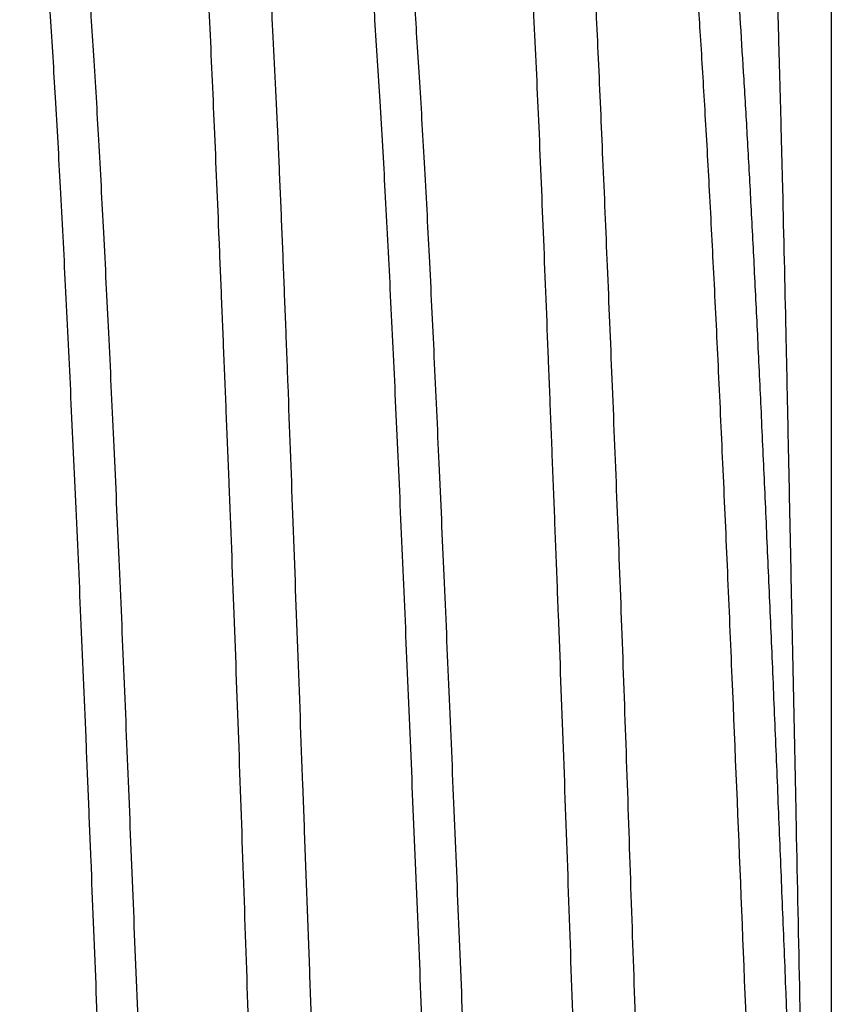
# Model space of a CAD drawing. Header units: inches. Extents: x 0 to 22, y 0 to 17.
# Tile 103 of 121: x 18.7187 to 18.7882, y 10.5877 to 10.6721. Entities that reach past the tile are written whole.
import ezdxf

# ---------------------------------------------------------------- set-up
doc = ezdxf.new("R2010")
doc.units = ezdxf.units.IN
doc.header["$LTSCALE"] = 1.21
doc.header["$MEASUREMENT"] = 0
doc.layers.get('0').update_dxf_attribs({"linetype": 'CONTINUOUS'})

msp = doc.modelspace()

# ---------------------------------------------------------------- linework, layer by layer
at = {"color": 7, "linetype": 'CONTINUOUS'}
msp.add_line((18.7882311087, 10.6924623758), (18.7882311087, 10.4804623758), dxfattribs=at)
for points, knots in [([(18.7092200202, 10.7112470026), (18.7092633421, 10.7111820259), (18.7093189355, 10.7110695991), (18.7093818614, 10.7109052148), (18.7094495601, 10.7106982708), (18.7095309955, 10.7103955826), (18.7096290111, 10.7099806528), (18.7097296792, 10.7094972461), (18.7098313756, 10.7089454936), (18.7099327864, 10.7083256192), (18.7100346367, 10.7076381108), (18.7101374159, 10.7068833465), (18.7102815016, 10.7057442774), (18.7104619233, 10.7041553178), (18.7106742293, 10.7020527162), (18.7108892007, 10.6996934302), (18.7111054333, 10.6970826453), (18.7113214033, 10.6942261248), (18.7115352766, 10.6911301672), (18.7117439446, 10.6878015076), (18.7119474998, 10.6842475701), (18.7122213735, 10.6790822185), (18.7125582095, 10.6721256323), (18.7129606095, 10.6632224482), (18.7133766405, 10.6536379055), (18.7138053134, 10.6434571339), (18.7141633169, 10.6346405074), (18.7144466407, 10.6273570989), (18.714728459, 10.6198316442), (18.7150645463, 10.6102599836), (18.7154605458, 10.5986364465), (18.7158634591, 10.5869049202), (18.7162794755, 10.5751698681), (18.7167081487, 10.5635355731), (18.7170722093, 10.55395009), (18.7173606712, 10.5464091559), (18.7176384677, 10.5391049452), (18.7179698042, 10.5302571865), (18.7183651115, 10.5200338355), (18.7187665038, 10.5104007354), (18.7191802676, 10.5014436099), (18.7196063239, 10.4932420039), (18.7199764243, 10.4869137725), (18.7202722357, 10.4822828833), (18.7204823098, 10.479151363), (18.7206867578, 10.4762581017), (18.7208868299, 10.4736095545), (18.7210851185, 10.4712116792), (18.7212832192, 10.4690698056), (18.7214546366, 10.4674477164), (18.7215946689, 10.4662819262), (18.7216965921, 10.4655069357), (18.7217993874, 10.464799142), (18.7219027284, 10.4641589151), (18.7220060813, 10.4635864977), (18.7221098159, 10.4630821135), (18.722215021, 10.4626459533), (18.7223234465, 10.4622787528), (18.7224316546, 10.4619806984), (18.7225089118, 10.4618074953), (18.7225472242, 10.4617330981)], [0, 0, 0, 0, 0.0009369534, 0.0014933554, 0.0021126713, 0.003547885, 0.0052525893, 0.007227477, 0.0094713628, 0.0119833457, 0.0147629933, 0.0178096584, 0.0211221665, 0.0285379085, 0.0369952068, 0.0464763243, 0.0569607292, 0.0684255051, 0.0808454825, 0.0941932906, 0.1084398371, 0.1235541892, 0.1562524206, 0.192000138, 0.2304806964, 0.2713528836, 0.3142539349, 0.336346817, 0.3588029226, 0.4046051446, 0.4512551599, 0.4983392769, 0.5454391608, 0.5921369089, 0.638018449, 0.6605255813, 0.682676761, 0.7257153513, 0.7667525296, 0.8054247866, 0.8413901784, 0.8743313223, 0.9039570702, 0.9174433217, 0.9300043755, 0.941612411, 0.9522421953, 0.9618711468, 0.9704791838, 0.9780489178, 0.9814398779, 0.9845662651, 0.9874268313, 0.9900205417, 0.9923465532, 0.9944050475, 0.9961978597, 0.997728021, 0.9989960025, 1, 1, 1, 1]), ([(18.7449907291, 10.4617140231), (18.7449709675, 10.4617472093), (18.7449321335, 10.4618198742), (18.744855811, 10.4619889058), (18.7447639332, 10.462244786), (18.7446592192, 10.4626046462), (18.744553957, 10.463032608), (18.7444490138, 10.4635287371), (18.7443451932, 10.4640928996), (18.7442428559, 10.4647248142), (18.744101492, 10.465700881), (18.7439294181, 10.4670881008), (18.7437312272, 10.4689511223), (18.7435322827, 10.4710743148), (18.7433313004, 10.4734529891), (18.7431275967, 10.4760819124), (18.7429207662, 10.4789552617), (18.7427107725, 10.4820666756), (18.7424177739, 10.4866704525), (18.7420503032, 10.4929644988), (18.7417039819, 10.4996050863), (18.7414338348, 10.5053147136), (18.7412315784, 10.50987288), (18.7410312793, 10.5146007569), (18.7407608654, 10.5212131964), (18.7404216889, 10.5298214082), (18.7400086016, 10.5405081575), (18.7395833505, 10.5516014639), (18.7392257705, 10.5610561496), (18.73894144, 10.5687494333), (18.7387314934, 10.5745869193), (18.7385264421, 10.5804508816), (18.7382582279, 10.5882847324), (18.7379270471, 10.5980454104), (18.7375232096, 10.609659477), (18.7371073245, 10.6210677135), (18.7367482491, 10.6303998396), (18.7364579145, 10.6376870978), (18.7362427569, 10.6429904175), (18.7360299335, 10.6481685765), (18.7357573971, 10.6547899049), (18.7354296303, 10.6626707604), (18.7350328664, 10.6716041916), (18.7346287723, 10.6797835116), (18.7342131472, 10.6871361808), (18.7338465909, 10.6927155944), (18.7335482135, 10.6967173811), (18.7333347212, 10.6993573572), (18.733124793, 10.701747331), (18.7329208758, 10.7038822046), (18.7327209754, 10.7057571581), (18.7325496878, 10.7071544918), (18.7324105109, 10.7081387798), (18.7323106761, 10.708776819), (18.732210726, 10.7093471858), (18.7321104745, 10.7098496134), (18.7320097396, 10.7102838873), (18.7319082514, 10.7106498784), (18.731806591, 10.7109475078), (18.7317309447, 10.7111200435), (18.7316916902, 10.7111934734)], [0, 0, 0, 0, 0.0004634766, 0.0009874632, 0.0022244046, 0.0037215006, 0.0054834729, 0.00751149, 0.0098057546, 0.012366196, 0.0151925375, 0.0216399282, 0.0291382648, 0.0376735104, 0.0472284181, 0.0577827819, 0.069313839, 0.0817964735, 0.0952032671, 0.1246688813, 0.1574504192, 0.1749952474, 0.1932585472, 0.2122002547, 0.2317786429, 0.2726713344, 0.3155752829, 0.3601108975, 0.4058841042, 0.4291086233, 0.452490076, 0.4759767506, 0.4995166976, 0.5465480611, 0.5931681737, 0.6389647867, 0.6835329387, 0.7052325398, 0.7264781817, 0.747222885, 0.7674207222, 0.8059986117, 0.8418715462, 0.8747235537, 0.9042660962, 0.9302404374, 0.9418171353, 0.9524188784, 0.9620222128, 0.970606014, 0.9781526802, 0.9846478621, 0.987497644, 0.9900808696, 0.9923968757, 0.9944456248, 0.9962278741, 0.9977453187, 0.9990008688, 1, 1, 1, 1]), ([(18.7369983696, 10.7112142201), (18.7370182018, 10.7111804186), (18.7370573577, 10.7111062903), (18.7371350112, 10.7109333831), (18.737229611, 10.710670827), (18.7373383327, 10.7103006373), (18.7374479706, 10.7098592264), (18.7375579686, 10.709346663), (18.7376678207, 10.7087631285), (18.7377771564, 10.7081089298), (18.7379285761, 10.7070974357), (18.7381116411, 10.7056586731), (18.7383176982, 10.7037250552), (18.7385206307, 10.7015203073), (18.738722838, 10.6990495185), (18.7389256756, 10.6963183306), (18.7391305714, 10.6933330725), (18.7393384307, 10.690100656), (18.7396293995, 10.68531902), (18.7399986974, 10.6787847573), (18.7403571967, 10.6718935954), (18.7406452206, 10.6659722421), (18.7408633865, 10.6612485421), (18.7410761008, 10.6563516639), (18.7412829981, 10.6512929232), (18.7414871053, 10.6460841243), (18.7417610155, 10.6388742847), (18.7421041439, 10.6295800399), (18.7425239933, 10.6181496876), (18.7428840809, 10.6084228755), (18.7431774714, 10.6005218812), (18.7433990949, 10.5945382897), (18.7436197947, 10.5885360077), (18.7438372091, 10.5825288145), (18.7440485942, 10.5765304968), (18.7443227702, 10.5685906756), (18.7446580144, 10.5587918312), (18.7450663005, 10.5472479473), (18.7454871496, 10.5360670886), (18.7459216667, 10.5253526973), (18.7463638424, 10.5152037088), (18.7467346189, 10.5071426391), (18.7470206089, 10.5010458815), (18.7472875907, 10.4954748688), (18.7475558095, 10.4901867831), (18.7478364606, 10.485194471), (18.7480431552, 10.4817957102), (18.7482529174, 10.4786391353), (18.7484659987, 10.4757320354), (18.7486821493, 10.4730811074), (18.7489006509, 10.4706924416), (18.7491204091, 10.4685715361), (18.7493097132, 10.4669744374), (18.7494620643, 10.4658345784), (18.7495710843, 10.4650834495), (18.7496789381, 10.4644024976), (18.7497850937, 10.4637920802), (18.7498891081, 10.463252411), (18.7499918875, 10.46278379), (18.7500946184, 10.4623865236), (18.7501971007, 10.46206102), (18.7502848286, 10.461835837), (18.7503543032, 10.4616926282), (18.7504014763, 10.4616104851), (18.7504482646, 10.4615458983), (18.7504958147, 10.4614986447), (18.7505457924, 10.4614690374), (18.7505815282, 10.4614623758), (18.7505984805, 10.4614623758)], [0, 0, 0, 0, 0.0004695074, 0.0010032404, 0.0022697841, 0.0038087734, 0.0056242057, 0.0077173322, 0.0100884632, 0.0127372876, 0.0156630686, 0.0223410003, 0.0301110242, 0.0389585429, 0.048865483, 0.0598103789, 0.0717688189, 0.0847137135, 0.0986155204, 0.1291600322, 0.1631205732, 0.1812849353, 0.2001833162, 0.2197720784, 0.2400061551, 0.260839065, 0.2822228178, 0.3264443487, 0.3722625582, 0.4192539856, 0.4430540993, 0.4669839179, 0.490988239, 0.5150117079, 0.5389988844, 0.5628943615, 0.6101896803, 0.6564604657, 0.7012797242, 0.7442341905, 0.7849271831, 0.8229826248, 0.8409101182, 0.8580483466, 0.8898015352, 0.9043439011, 0.917951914, 0.9305946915, 0.9422437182, 0.9528728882, 0.9624585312, 0.9709794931, 0.9784172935, 0.9817251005, 0.984756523, 0.9875100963, 0.9899845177, 0.9921789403, 0.9940939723, 0.9957313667, 0.9970930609, 0.998180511, 0.998622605, 0.9989989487, 0.9993140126, 0.9995755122, 0.9997969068, 1, 1, 1, 1]), ([(18.7727598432, 10.4617065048), (18.7727168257, 10.4617757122), (18.772637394, 10.461941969), (18.7725366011, 10.4622318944), (18.7724373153, 10.4625895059), (18.7723365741, 10.4630148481), (18.7722355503, 10.4635084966), (18.7721350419, 10.4640702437), (18.7720353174, 10.4646998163), (18.7718964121, 10.4656729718), (18.7717248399, 10.4670565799), (18.7715246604, 10.4689153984), (18.7713217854, 10.4710346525), (18.7711155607, 10.4734096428), (18.7709061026, 10.4760351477), (18.7706937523, 10.4789053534), (18.7704792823, 10.4820139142), (18.7702638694, 10.4853539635), (18.7700488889, 10.48891812), (18.7698366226, 10.4926985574), (18.7696289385, 10.4966869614), (18.7694263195, 10.5008745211), (18.7692258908, 10.5052518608), (18.768954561, 10.5114392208), (18.768614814, 10.5195716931), (18.7682023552, 10.5297570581), (18.7677775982, 10.5404445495), (18.7674208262, 10.5496224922), (18.7671368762, 10.5571447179), (18.7669262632, 10.562892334), (18.7667206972, 10.5686923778), (18.7664515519, 10.5764932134), (18.7661195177, 10.5862779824), (18.7657159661, 10.5979990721), (18.76530041, 10.6096175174), (18.7649422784, 10.6191885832), (18.7646526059, 10.6267170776), (18.7644371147, 10.6322379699), (18.7642240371, 10.6376574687), (18.7639497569, 10.6446463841), (18.7636203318, 10.6530415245), (18.7632231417, 10.6626545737), (18.7628187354, 10.6715922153), (18.7624025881, 10.6797751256), (18.7620370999, 10.6860882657), (18.7617405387, 10.6907075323), (18.7615262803, 10.6938307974), (18.7613158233, 10.6967161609), (18.7611106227, 10.6993572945), (18.7609097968, 10.7017483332), (18.7607109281, 10.7038839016), (18.7605126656, 10.7057593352), (18.7603138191, 10.707370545), (18.7601387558, 10.7085452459), (18.75999489, 10.7093494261), (18.7598923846, 10.7098518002), (18.7597888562, 10.7102860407), (18.7596833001, 10.7106517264), (18.7595777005, 10.7109487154), (18.7595007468, 10.7111209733), (18.7594616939, 10.7111945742)], [0, 0, 0, 0, 0.0009777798, 0.0021996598, 0.0036810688, 0.0054288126, 0.0074439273, 0.0097263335, 0.0122758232, 0.0150920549, 0.0215214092, 0.0290038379, 0.0375247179, 0.0470664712, 0.0576086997, 0.0691284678, 0.0816005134, 0.0949973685, 0.1092894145, 0.1244450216, 0.1404307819, 0.1572116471, 0.1747509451, 0.1930101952, 0.2315261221, 0.2724188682, 0.3153262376, 0.3598683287, 0.3826296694, 0.4056509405, 0.4288811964, 0.4522690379, 0.4993101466, 0.5463578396, 0.5929956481, 0.6388108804, 0.661282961, 0.6833981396, 0.7051074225, 0.7263626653, 0.76732385, 0.8059196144, 0.8418094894, 0.8746774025, 0.9042339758, 0.9176879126, 0.9302187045, 0.9417985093, 0.9524017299, 0.9620054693, 0.9705897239, 0.978137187, 0.9846336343, 0.9900684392, 0.9923855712, 0.9944356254, 0.9962199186, 0.997740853, 0.999000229, 1, 1, 1, 1]), ([(18.7647798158, 10.7112448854), (18.7648203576, 10.7111844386), (18.7648942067, 10.7110382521), (18.7649843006, 10.7107820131), (18.7650715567, 10.7104668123), (18.7651619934, 10.71009261), (18.7652553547, 10.7096586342), (18.7653499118, 10.7091648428), (18.765444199, 10.7086113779), (18.765538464, 10.7079986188), (18.7656332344, 10.707326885), (18.7657658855, 10.7063148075), (18.7659321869, 10.7049045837), (18.7661280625, 10.7030398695), (18.7663268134, 10.7009488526), (18.7665278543, 10.698635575), (18.7667301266, 10.6961044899), (18.7669324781, 10.6933604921), (18.7671332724, 10.6904088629), (18.7673307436, 10.687255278), (18.7675231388, 10.6839057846), (18.767711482, 10.6803669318), (18.7679659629, 10.6752903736), (18.7682808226, 10.6685258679), (18.7686586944, 10.6599436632), (18.7690484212, 10.6507912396), (18.7694492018, 10.641139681), (18.7698549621, 10.6310637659), (18.7702552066, 10.6206413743), (18.7706342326, 10.6099528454), (18.7710048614, 10.5990815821), (18.7713788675, 10.5881123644), (18.7717627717, 10.5771306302), (18.7721584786, 10.5662217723), (18.7724971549, 10.55721502), (18.7727690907, 10.5501093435), (18.7729705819, 10.5448790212), (18.773168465, 10.5397293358), (18.773361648, 10.5346702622), (18.7735502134, 10.5297116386), (18.7737957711, 10.523328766), (18.7740998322, 10.515671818), (18.7744762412, 10.5069109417), (18.774864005, 10.4987681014), (18.7752626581, 10.4913065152), (18.7756091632, 10.485541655), (18.7758866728, 10.4813133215), (18.7760855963, 10.4784439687), (18.77627887, 10.4757842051), (18.7764683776, 10.4733393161), (18.7766284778, 10.4714387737), (18.7767548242, 10.4700293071), (18.7768473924, 10.4690564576), (18.7769419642, 10.4681406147), (18.777068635, 10.4670345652), (18.7771714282, 10.4662347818), (18.7772399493, 10.4657209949)], [0, 0, 0, 0, 0.0008877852, 0.0019846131, 0.0033104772, 0.0048751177, 0.0066801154, 0.0087244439, 0.011007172, 0.0135279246, 0.0162863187, 0.0192816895, 0.0259782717, 0.0336061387, 0.0421514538, 0.0515982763, 0.0619286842, 0.0731228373, 0.0851591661, 0.0980145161, 0.1116641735, 0.1260821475, 0.1412410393, 0.1736636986, 0.2086820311, 0.2460247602, 0.2854024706, 0.326509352, 0.3690263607, 0.4126242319, 0.4569656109, 0.5017067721, 0.5465001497, 0.5909982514, 0.6348561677, 0.6564385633, 0.6777339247, 0.69870089, 0.7192987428, 0.739487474, 0.7592279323, 0.7972120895, 0.8329574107, 0.866187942, 0.8966473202, 0.9241001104, 0.9366317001, 0.9483337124, 0.959183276, 0.9691599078, 0.9782447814, 0.9824472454, 0.9864209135, 0.9901647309, 0.9936775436, 1, 1, 1, 1]), ([(18.7866951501, 10.5335992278), (18.7866434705, 10.5357291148), (18.7865450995, 10.5400632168), (18.7863900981, 10.5466668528), (18.7862395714, 10.5534658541), (18.7860929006, 10.560430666), (18.7859504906, 10.5675292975), (18.7857612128, 10.5771669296), (18.7855242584, 10.5893046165), (18.7852787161, 10.6014496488), (18.7850781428, 10.611111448), (18.7849284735, 10.6182439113), (18.7847812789, 10.6252550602), (18.7846392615, 10.6321143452), (18.7845002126, 10.6387927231), (18.7843191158, 10.6472586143), (18.7841336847, 10.6553966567), (18.7839377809, 10.6631743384), (18.7837923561, 10.6685652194), (18.7836460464, 10.6736281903), (18.7835002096, 10.6783410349), (18.7833575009, 10.6826827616), (18.7832195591, 10.6866352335), (18.783084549, 10.6901840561), (18.7829501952, 10.6933180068), (18.7828334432, 10.6956657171), (18.7827375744, 10.6973292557), (18.7826682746, 10.6984138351), (18.7825985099, 10.6993882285), (18.7825283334, 10.7002515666), (18.7824578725, 10.7010030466), (18.7823872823, 10.7016419), (18.7823256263, 10.7021032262), (18.7822750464, 10.7024151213), (18.782239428, 10.7026065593), (18.7822039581, 10.702769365), (18.78216873, 10.702903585), (18.7821338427, 10.7030091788), (18.7821074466, 10.7030688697), (18.7820934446, 10.7030931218)], [0, 0, 0, 0, 0.0376872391, 0.0766868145, 0.1168456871, 0.1579860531, 0.1999165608, 0.2424405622, 0.3285016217, 0.4146643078, 0.4573212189, 0.4994486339, 0.5408601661, 0.5813706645, 0.6208103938, 0.659021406, 0.7311603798, 0.7648036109, 0.796646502, 0.8265557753, 0.8544012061, 0.880053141, 0.9033991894, 0.9243600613, 0.9428744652, 0.9588871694, 0.9659400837, 0.9723499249, 0.9781115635, 0.9832202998, 0.987671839, 0.991462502, 0.9945894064, 0.9959035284, 0.9970514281, 0.9980334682, 0.9988505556, 0.9995046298, 1, 1, 1, 1]), ([(18.7216094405, 10.69479894), (18.7216263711, 10.6948273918), (18.7216599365, 10.6948795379), (18.7217139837, 10.6949477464), (18.7217682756, 10.6950004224), (18.7218231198, 10.6950375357), (18.7218788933, 10.6950586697), (18.7219354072, 10.6950629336), (18.7219916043, 10.6950500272), (18.7220467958, 10.6950207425), (18.7221011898, 10.6949758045), (18.7221551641, 10.6949154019), (18.7222089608, 10.694839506), (18.7222852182, 10.694709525), (18.7223781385, 10.6945056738), (18.7224841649, 10.6942120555), (18.7225902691, 10.6938558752), (18.7226963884, 10.6934370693), (18.7228024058, 10.6929555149), (18.7229082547, 10.6924112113), (18.7230138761, 10.6918041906), (18.7231606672, 10.6908709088), (18.7233411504, 10.6895488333), (18.7235509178, 10.6877773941), (18.7237630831, 10.685763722), (18.7239777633, 10.6835130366), (18.7241945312, 10.6810321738), (18.7244128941, 10.6783282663), (18.724630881, 10.6754081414), (18.724847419, 10.6722787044), (18.7251418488, 10.6677107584), (18.7255029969, 10.6615379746), (18.7259231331, 10.6536149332), (18.7263451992, 10.6450564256), (18.7267746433, 10.635939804), (18.7272064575, 10.6263512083), (18.7276326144, 10.6163846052), (18.7280504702, 10.60613734), (18.728471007, 10.5957067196), (18.7288959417, 10.5851898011), (18.7293274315, 10.5746850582), (18.7296945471, 10.5659838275), (18.7299890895, 10.5591039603), (18.7302788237, 10.5523970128), (18.7306346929, 10.5442336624), (18.7310563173, 10.5347539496), (18.7314107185, 10.5271425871), (18.7316970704, 10.5213180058), (18.7319095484, 10.5171733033), (18.7321241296, 10.513193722), (18.7324064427, 10.5082449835), (18.7327600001, 10.50253722), (18.7331334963, 10.497162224), (18.7334312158, 10.493274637), (18.7336436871, 10.4906836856), (18.7338537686, 10.4883179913), (18.7340626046, 10.4861824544), (18.7342710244, 10.4842816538), (18.734479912, 10.4826203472), (18.7346620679, 10.4813888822), (18.7348117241, 10.4805281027), (18.7349193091, 10.479975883), (18.7350273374, 10.4794872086), (18.7351357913, 10.4790623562), (18.7352444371, 10.4787014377), (18.7353236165, 10.4784844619), (18.735364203, 10.4783873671)], [0, 0, 0, 0, 0.000455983, 0.0008529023, 0.0011961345, 0.0014939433, 0.0017588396, 0.0020082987, 0.0022629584, 0.0025422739, 0.002861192, 0.0032298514, 0.0036548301, 0.0041404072, 0.0053034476, 0.0067334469, 0.0084375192, 0.010419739, 0.0126825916, 0.0152276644, 0.0180559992, 0.0211679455, 0.028238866, 0.0364314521, 0.0457348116, 0.0561250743, 0.0675693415, 0.0800323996, 0.0934856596, 0.1078984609, 0.1232354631, 0.1565280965, 0.19305784, 0.2325086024, 0.27454329, 0.3187557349, 0.3647013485, 0.4119337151, 0.4600035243, 0.5084738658, 0.556896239, 0.6048021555, 0.6284182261, 0.6517360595, 0.6972597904, 0.7409548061, 0.7824245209, 0.8022007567, 0.8212707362, 0.8395823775, 0.857089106, 0.8895379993, 0.9183426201, 0.9312938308, 0.9432363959, 0.9541460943, 0.9640032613, 0.9727879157, 0.9804809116, 0.9870627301, 0.9899303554, 0.9925132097, 0.9948105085, 0.996822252, 0.998550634, 1, 1, 1, 1]), ([(18.7495366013, 10.6950043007), (18.7495532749, 10.6950178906), (18.7495869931, 10.6950411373), (18.7496421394, 10.6950628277), (18.7496981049, 10.6950680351), (18.7497538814, 10.6950564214), (18.7498087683, 10.6950287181), (18.7498629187, 10.6949856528), (18.7499166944, 10.6949274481), (18.749970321, 10.6948540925), (18.7500239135, 10.6947655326), (18.7500995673, 10.6946188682), (18.7501921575, 10.694395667), (18.7502982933, 10.6940802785), (18.750404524, 10.6937040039), (18.7505107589, 10.6932668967), (18.7506168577, 10.6927689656), (18.7507227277, 10.6922102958), (18.7508700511, 10.6913453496), (18.7510501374, 10.6901126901), (18.7512564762, 10.6884531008), (18.7514624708, 10.6865569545), (18.7516692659, 10.6844279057), (18.7518777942, 10.6820702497), (18.7520886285, 10.6794895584), (18.752301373, 10.6766929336), (18.752515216, 10.6736884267), (18.7527297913, 10.6704843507), (18.7529446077, 10.6670888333), (18.7531592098, 10.6635098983), (18.7534506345, 10.6583944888), (18.753809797, 10.6516016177), (18.7542234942, 10.6430128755), (18.7546355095, 10.6338983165), (18.7550580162, 10.6243436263), (18.7554870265, 10.6144398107), (18.7559171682, 10.604280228), (18.7563440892, 10.5939577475), (18.7566943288, 10.5852958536), (18.7569704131, 10.5783552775), (18.7571760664, 10.5731698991), (18.7573821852, 10.5680157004), (18.7576586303, 10.5612405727), (18.7580087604, 10.5529374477), (18.7584363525, 10.5432234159), (18.758865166, 10.5339031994), (18.7592266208, 10.526420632), (18.7595157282, 10.5206945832), (18.759792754, 10.5153710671), (18.760134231, 10.509145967), (18.760555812, 10.5022325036), (18.7609217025, 10.496953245), (18.7612162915, 10.4931362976), (18.7614279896, 10.4905908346), (18.7616384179, 10.4882643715), (18.7618479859, 10.4861612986), (18.7620568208, 10.4842858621), (18.762265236, 10.4826424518), (18.7624456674, 10.4814209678), (18.7625925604, 10.4805639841), (18.7626977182, 10.480011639), (18.762802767, 10.4795210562), (18.7629076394, 10.4790927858), (18.7630123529, 10.4787272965), (18.7630885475, 10.4785067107), (18.7631276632, 10.478407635)], [0, 0, 0, 0, 0.0002966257, 0.0005605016, 0.0008084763, 0.0010605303, 0.0013356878, 0.0016487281, 0.0020097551, 0.0024253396, 0.0028997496, 0.0034358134, 0.0046997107, 0.0062270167, 0.0080227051, 0.0100895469, 0.0124291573, 0.0150425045, 0.0179301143, 0.0245278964, 0.0322189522, 0.0409908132, 0.0508285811, 0.0617160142, 0.073629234, 0.0865343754, 0.1003924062, 0.1151657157, 0.1308170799, 0.1473097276, 0.1646073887, 0.201472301, 0.2411130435, 0.283182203, 0.3272893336, 0.3729998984, 0.4198827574, 0.4675143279, 0.5154674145, 0.5394268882, 0.5632997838, 0.5870294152, 0.6105595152, 0.6568057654, 0.7016302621, 0.7446445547, 0.7854663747, 0.8049342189, 0.8237066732, 0.8589763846, 0.8909063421, 0.9192188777, 0.931950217, 0.9436979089, 0.954441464, 0.9641624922, 0.9728421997, 0.9804625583, 0.9870054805, 0.9898670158, 0.9924520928, 0.99475852, 0.9967847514, 0.9985311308, 1, 1, 1, 1]), ([(18.7771609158, 10.6948263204), (18.7771835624, 10.6948654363), (18.7772280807, 10.6949347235), (18.7773022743, 10.6950194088), (18.7773685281, 10.6950667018), (18.7774212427, 10.6950858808), (18.7774593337, 10.6950915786), (18.7774974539, 10.6950891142), (18.7775499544, 10.6950745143), (18.7776163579, 10.695033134), (18.7776906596, 10.6949553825), (18.7777644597, 10.6948480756), (18.7778380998, 10.6947108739), (18.7779118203, 10.6945436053), (18.7779856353, 10.6943462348), (18.77809002, 10.6940247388), (18.778217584, 10.693546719), (18.7783641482, 10.6928825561), (18.7785110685, 10.6921005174), (18.778658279, 10.6912015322), (18.7788055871, 10.6901864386), (18.7789528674, 10.6890561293), (18.7791000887, 10.687811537), (18.7792472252, 10.6864536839), (18.7793944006, 10.6849836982), (18.7795976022, 10.6828035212), (18.7798499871, 10.6798069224), (18.7801464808, 10.6758929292), (18.780444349, 10.671568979), (18.7807411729, 10.6668571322), (18.7810375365, 10.6617830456), (18.7813331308, 10.6563726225), (18.7816280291, 10.6506512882), (18.7819223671, 10.6446443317), (18.7822170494, 10.6383772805), (18.78251279, 10.6318761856), (18.7828104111, 10.6251681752), (18.7831104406, 10.6182825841), (18.7834091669, 10.6112510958), (18.7837050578, 10.6041072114), (18.7839996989, 10.5968845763), (18.784391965, 10.5871908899), (18.7847837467, 10.5774998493), (18.7851811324, 10.5678544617), (18.7854806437, 10.5607231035), (18.7857830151, 10.553708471), (18.7860879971, 10.5468437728), (18.7863870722, 10.5401581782), (18.7865942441, 10.5357647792), (18.7866985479, 10.5336023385)], [0, 0, 0, 0, 0.0008348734, 0.0015165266, 0.0020704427, 0.0023143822, 0.0025465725, 0.0027767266, 0.0030147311, 0.0035466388, 0.0041957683, 0.0049902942, 0.0059450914, 0.0070682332, 0.0083642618, 0.0098357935, 0.0133102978, 0.0174972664, 0.0223966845, 0.0280062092, 0.0343226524, 0.0413422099, 0.0490602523, 0.0574715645, 0.0665698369, 0.0763481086, 0.0979162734, 0.1221154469, 0.1488507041, 0.1779734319, 0.209320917, 0.2427345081, 0.2780591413, 0.3151408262, 0.3538230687, 0.3939467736, 0.4353478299, 0.4778497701, 0.521252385, 0.5653447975, 0.609918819, 0.6547738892, 0.7445451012, 0.7890699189, 0.8330866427, 0.8763857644, 0.9187586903, 0.9600107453, 1, 1, 1, 1])]:
    msp.add_open_spline(points, degree=3, knots=knots, dxfattribs=at)
at = {"color": 9, "linetype": 'CONTINUOUS'}
for points, knots in [([(18.7187388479, 10.6948022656), (18.7187787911, 10.6947318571), (18.7188557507, 10.6945664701), (18.7189594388, 10.6942811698), (18.7190637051, 10.6939314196), (18.7191686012, 10.6935172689), (18.7192742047, 10.6930387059), (18.7193805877, 10.6924958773), (18.7194878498, 10.6918889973), (18.7196386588, 10.6909539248), (18.7198262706, 10.6896283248), (18.7200452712, 10.6878522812), (18.7202655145, 10.6858341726), (18.7204859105, 10.6835789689), (18.7207052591, 10.6810914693), (18.720922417, 10.6783757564), (18.721137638, 10.6754360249), (18.7214320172, 10.6710872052), (18.7217937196, 10.6651489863), (18.7222191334, 10.6574675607), (18.7226495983, 10.649105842), (18.7230836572, 10.6401460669), (18.723520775, 10.6306714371), (18.7239585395, 10.62076811), (18.7243182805, 10.6122886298), (18.724603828, 10.6053618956), (18.7248893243, 10.5983144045), (18.725242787, 10.5894556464), (18.7255986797, 10.5805852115), (18.7258898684, 10.5735003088), (18.726183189, 10.5664983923), (18.7265521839, 10.5578876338), (18.7269238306, 10.5493925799), (18.7272149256, 10.5427599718), (18.7274954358, 10.5364090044), (18.7278395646, 10.5287902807), (18.7282601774, 10.5200833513), (18.728694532, 10.5120157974), (18.7290723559, 10.5057282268), (18.7293765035, 10.5010735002), (18.7295964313, 10.4978833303), (18.7298135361, 10.4949070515), (18.7300277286, 10.4921539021), (18.7302402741, 10.4896314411), (18.7304513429, 10.4873454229), (18.7306623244, 10.4853005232), (18.7308751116, 10.4835009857), (18.7310604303, 10.4821572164), (18.7312116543, 10.4812076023), (18.7313205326, 10.4805887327), (18.7314294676, 10.4800326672), (18.7315382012, 10.4795393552), (18.7316464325, 10.4791088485), (18.7317541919, 10.4787413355), (18.7318615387, 10.4784371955), (18.7319553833, 10.4782252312), (18.7320323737, 10.4780894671), (18.7320866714, 10.4780099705), (18.7321411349, 10.4779464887), (18.7321960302, 10.4778990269), (18.7322517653, 10.4778677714), (18.732308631, 10.4778535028), (18.7323659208, 10.4778571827), (18.7324224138, 10.4778785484), (18.7324778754, 10.4779166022), (18.732532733, 10.4779709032), (18.7325873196, 10.4780414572), (18.7326211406, 10.4780954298), (18.7326382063, 10.4781249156)], [0, 0, 0, 0, 0.0011133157, 0.0025017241, 0.0041727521, 0.0061302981, 0.0083764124, 0.0109120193, 0.0137374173, 0.0168519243, 0.0239380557, 0.0321487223, 0.0414623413, 0.051857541, 0.0633122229, 0.0758057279, 0.0893261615, 0.1038508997, 0.1357525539, 0.1711462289, 0.2096567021, 0.2509049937, 0.2945161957, 0.3401016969, 0.3872403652, 0.4112410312, 0.4354473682, 0.4842454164, 0.533174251, 0.5575423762, 0.5817677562, 0.6295574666, 0.6760765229, 0.6987136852, 0.7208648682, 0.7635078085, 0.8036022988, 0.8407522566, 0.8746225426, 0.8902318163, 0.9049060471, 0.9186016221, 0.9312738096, 0.9428848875, 0.9534161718, 0.9628471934, 0.9711572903, 0.9783369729, 0.9815013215, 0.9843816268, 0.9869786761, 0.9892938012, 0.9913282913, 0.993082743, 0.9945590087, 0.9957619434, 0.9962643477, 0.9967036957, 0.9970840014, 0.9974116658, 0.9976968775, 0.9979550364, 0.9982066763, 0.9984739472, 0.998775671, 0.9991252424, 0.9995314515, 1, 1, 1, 1]), ([(18.746533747, 10.6947439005), (18.7465753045, 10.6946690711), (18.7466558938, 10.6944953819), (18.7467652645, 10.6941979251), (18.7468750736, 10.6938365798), (18.746985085, 10.6934113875), (18.7470950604, 10.6929223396), (18.7472047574, 10.6923695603), (18.7473139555, 10.6917531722), (18.7474652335, 10.6908055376), (18.7476491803, 10.6894628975), (18.7478592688, 10.6876645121), (18.7480685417, 10.6856219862), (18.7482779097, 10.6833411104), (18.7484884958, 10.6808277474), (18.7487834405, 10.6770305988), (18.7491553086, 10.6717553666), (18.7495933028, 10.6648285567), (18.7500303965, 10.6571552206), (18.7504592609, 10.6488019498), (18.7508835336, 10.6398448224), (18.7513079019, 10.6303711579), (18.7517358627, 10.6204777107), (18.7521671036, 10.6102613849), (18.7526019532, 10.5998187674), (18.7530397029, 10.5892480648), (18.7534760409, 10.5786504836), (18.7539057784, 10.5681279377), (18.7543270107, 10.5577807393), (18.7546815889, 10.5493122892), (18.7549703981, 10.5426987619), (18.7552572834, 10.5363640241), (18.755552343, 10.5301923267), (18.755853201, 10.5241985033), (18.7560744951, 10.5199202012), (18.7562933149, 10.5158024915), (18.7565733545, 10.5106611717), (18.7568522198, 10.5057651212), (18.7571395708, 10.5011259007), (18.7573498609, 10.4979474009), (18.7575625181, 10.4949813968), (18.7577782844, 10.4922351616), (18.757996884, 10.4897146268), (18.7582168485, 10.4874247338), (18.7584370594, 10.4853700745), (18.7586564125, 10.4835553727), (18.7588440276, 10.4821961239), (18.7589948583, 10.4812330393), (18.7591024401, 10.4806047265), (18.7592093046, 10.4800406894), (18.7593155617, 10.4795416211), (18.7594213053, 10.4791078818), (18.7595264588, 10.4787393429), (18.7596310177, 10.4784357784), (18.7597223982, 10.478224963), (18.7597974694, 10.4780905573), (18.7598503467, 10.4780123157), (18.7599034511, 10.4779501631), (18.7599570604, 10.4779040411), (18.7600116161, 10.4778741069), (18.760067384, 10.4778611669), (18.7601235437, 10.4778660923), (18.7601789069, 10.477888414), (18.7602333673, 10.4779270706), (18.7602873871, 10.4779816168), (18.7603412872, 10.4780520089), (18.7603748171, 10.4781056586), (18.7603917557, 10.4781349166)], [0, 0, 0, 0, 0.0011776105, 0.0026280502, 0.0043580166, 0.0063711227, 0.0086692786, 0.0112534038, 0.0141239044, 0.0172810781, 0.0244555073, 0.0327663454, 0.0421905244, 0.052702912, 0.0642781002, 0.0768902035, 0.105101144, 0.1370338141, 0.1723788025, 0.2108412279, 0.2521088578, 0.2957487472, 0.3413103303, 0.3883499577, 0.4364298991, 0.4851041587, 0.5339061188, 0.5823547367, 0.6299938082, 0.6763805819, 0.6989655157, 0.7210692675, 0.763623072, 0.7839724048, 0.8036359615, 0.8225625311, 0.8407036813, 0.8744750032, 0.8900311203, 0.9046521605, 0.9183001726, 0.9309418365, 0.9425508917, 0.9531073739, 0.9625906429, 0.9709800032, 0.9782549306, 0.9814669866, 0.9843912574, 0.987024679, 0.9893645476, 0.9914105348, 0.9931658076, 0.9946351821, 0.9958257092, 0.9963203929, 0.996751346, 0.9971229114, 0.9974419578, 0.9977192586, 0.9979709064, 0.9982179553, 0.998482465, 0.9987825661, 0.999130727, 0.9995348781, 1, 1, 1, 1]), ([(18.7742997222, 10.6947974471), (18.7743355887, 10.6947354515), (18.7744050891, 10.6945920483), (18.7744992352, 10.6943468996), (18.7745933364, 10.6940506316), (18.7746874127, 10.6937033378), (18.7747815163, 10.6933050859), (18.7749137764, 10.6926739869), (18.77507605, 10.6917581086), (18.775263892, 10.6905076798), (18.7754535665, 10.6890585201), (18.7756451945, 10.6874128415), (18.775838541, 10.6855733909), (18.7760330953, 10.6835432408), (18.7763042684, 10.6804656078), (18.7766391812, 10.6761672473), (18.7770232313, 10.670488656), (18.7774077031, 10.664153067), (18.7777928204, 10.6572162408), (18.7781783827, 10.6497394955), (18.7785637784, 10.6417825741), (18.7789500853, 10.6334044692), (18.7793364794, 10.6246648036), (18.7798567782, 10.6124776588), (18.7804982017, 10.596856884), (18.7811358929, 10.5811001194), (18.7816553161, 10.5684803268), (18.7820467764, 10.5591737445), (18.7824392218, 10.5500786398), (18.7828298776, 10.541267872), (18.7832151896, 10.532809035), (18.7835947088, 10.5247636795), (18.78397311, 10.517189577), (18.7843541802, 10.5101440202), (18.7847409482, 10.5036828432), (18.7851302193, 10.4978604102), (18.7854655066, 10.4934324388), (18.7857365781, 10.4902487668), (18.7859311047, 10.4881411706), (18.7861241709, 10.4862243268), (18.7863154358, 10.4844992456), (18.7865041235, 10.4829668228), (18.7866369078, 10.4820105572), (18.7867039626, 10.4815649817)], [0, 0, 0, 0, 0.0010054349, 0.0022315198, 0.0036843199, 0.0053670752, 0.0072814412, 0.0094280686, 0.0144180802, 0.0203358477, 0.0271772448, 0.0349337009, 0.0435931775, 0.0531410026, 0.0635628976, 0.0869636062, 0.1136620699, 0.143459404, 0.1760648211, 0.2111899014, 0.2485561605, 0.2878937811, 0.3289254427, 0.3713621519, 0.4591310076, 0.5483924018, 0.5927344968, 0.636435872, 0.6791524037, 0.7205290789, 0.7602416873, 0.7980194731, 0.833594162, 0.8666982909, 0.8970681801, 0.9244569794, 0.9486145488, 0.959404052, 0.9693103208, 0.9783261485, 0.9864482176, 0.9936746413, 1, 1, 1, 1])]:
    msp.add_open_spline(points, degree=3, knots=knots, dxfattribs=at)

doc.saveas('drawing.dxf')
